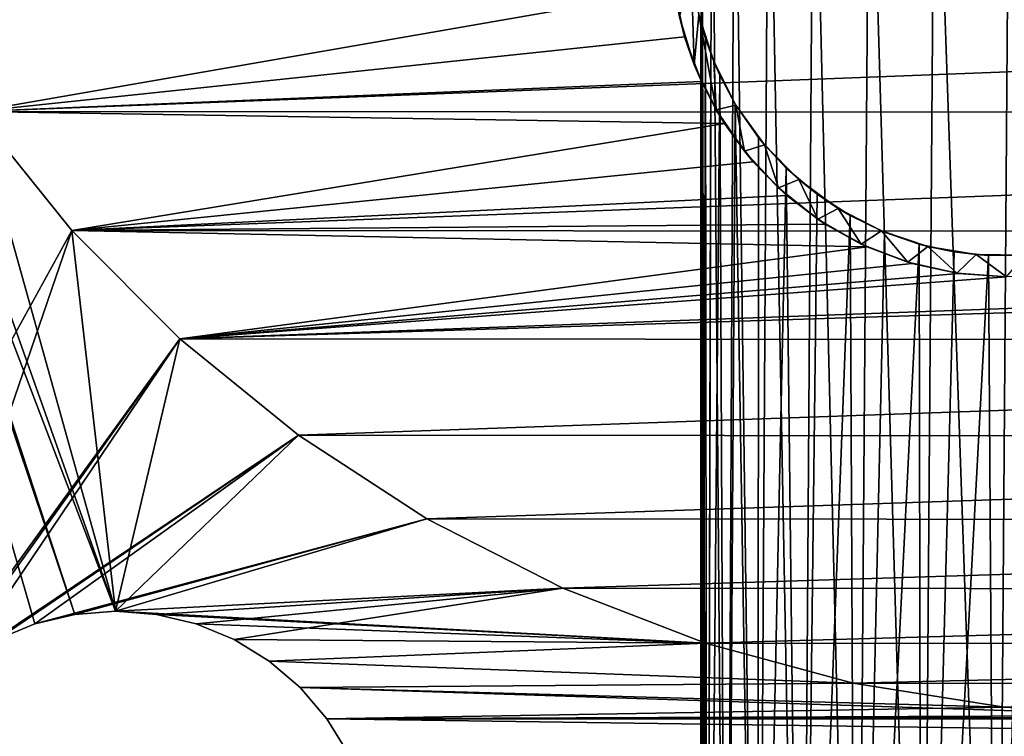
# Model space of a CAD drawing. Header units: millimetres. Extents: x 94.7 to 114.7, y -1235.4 to -1202.9.
# Tile 3 of 23: x 97.2 to 101.9, y -1231.8 to -1228.3. Entities that reach past the tile are written whole.
import ezdxf

# ---------------------------------------------------------------- set-up
doc = ezdxf.new("R2010")
doc.units = ezdxf.units.MM
doc.header["$LTSCALE"] = 65.185185
for name, color, linetype in [('1', 7, 'CONTINUOUS'), ('10', 7, 'CONTINUOUS'), ('11', 7, 'CONTINUOUS'), ('2', 7, 'CONTINUOUS'), ('26', 7, 'CONTINUOUS'), ('31', 7, 'CONTINUOUS'), ('35', 7, 'CONTINUOUS'), ('37', 7, 'CONTINUOUS')]:
    doc.layers.add(name, color=color, linetype=linetype)

msp = doc.modelspace()

# ---------------------------------------------------------------- linework, layer by layer
at = {"layer": '1', "linetype": 'Continuous'}
for points in [[(96.0258, -1226.8156, 2055.5234), (96.2873, -1227.4989, 2055.5234), (97.49, -1231.1705, 2055.5234), (96.0258, -1226.8156, 2055.5234)], [(97.49, -1231.1705, 2055.5234), (97.2992, -1231.2163, 2055.5234), (96.0258, -1226.8156, 2055.5234), (97.49, -1231.1705, 2055.5234)], [(97.2992, -1231.2163, 2055.5234), (97.118, -1231.2914, 2055.5234), (96.0258, -1226.8156, 2055.5234), (97.2992, -1231.2163, 2055.5234)], [(97.6855, -1231.1551, 2055.5234), (97.49, -1231.1705, 2055.5234), (96.2873, -1227.4989, 2055.5234), (97.6855, -1231.1551, 2055.5234)], [(96.6189, -1228.1512, 2055.5234), (97.6855, -1231.1551, 2055.5234), (96.2873, -1227.4989, 2055.5234), (96.6189, -1228.1512, 2055.5234)], [(97.0167, -1228.7653, 2055.5234), (97.6855, -1231.1551, 2055.5234), (96.6189, -1228.1512, 2055.5234), (97.0167, -1228.7653, 2055.5234)], [(97.4765, -1229.3345, 2055.5234), (97.6855, -1231.1551, 2055.5234), (97.0167, -1228.7653, 2055.5234), (97.4765, -1229.3345, 2055.5234)], [(97.9933, -1229.8525, 2055.5234), (97.6855, -1231.1551, 2055.5234), (97.4765, -1229.3345, 2055.5234), (97.9933, -1229.8525, 2055.5234)], [(98.5614, -1230.3137, 2055.5234), (97.6855, -1231.1551, 2055.5234), (97.9933, -1229.8525, 2055.5234), (98.5614, -1230.3137, 2055.5234)], [(99.1745, -1230.713, 2055.5234), (97.6855, -1231.1551, 2055.5234), (98.5614, -1230.3137, 2055.5234), (99.1745, -1230.713, 2055.5234)], [(99.826, -1231.046, 2055.5234), (97.6855, -1231.1551, 2055.5234), (99.1745, -1230.713, 2055.5234), (99.826, -1231.046, 2055.5234)], [(100.5088, -1231.3092, 2055.5234), (97.6855, -1231.1551, 2055.5234), (99.826, -1231.046, 2055.5234), (100.5088, -1231.3092, 2055.5234)], [(97.881, -1231.1705, 2055.5234), (97.6855, -1231.1551, 2055.5234), (100.5088, -1231.3092, 2055.5234), (97.881, -1231.1705, 2055.5234)], [(98.0718, -1231.2163, 2055.5234), (97.881, -1231.1705, 2055.5234), (100.5088, -1231.3092, 2055.5234), (98.0718, -1231.2163, 2055.5234)], [(98.253, -1231.2914, 2055.5234), (98.0718, -1231.2163, 2055.5234), (100.5088, -1231.3092, 2055.5234), (98.253, -1231.2914, 2055.5234)], [(98.4202, -1231.3938, 2055.5234), (98.253, -1231.2914, 2055.5234), (100.5088, -1231.3092, 2055.5234), (98.4202, -1231.3938, 2055.5234)], [(101.2153, -1231.4996, 2055.5234), (98.4202, -1231.3938, 2055.5234), (100.5088, -1231.3092, 2055.5234), (101.2153, -1231.4996, 2055.5234)], [(98.5694, -1231.5212, 2055.5234), (98.4202, -1231.3938, 2055.5234), (101.2153, -1231.4996, 2055.5234), (98.5694, -1231.5212, 2055.5234)], [(101.9378, -1231.6152, 2055.5234), (98.5694, -1231.5212, 2055.5234), (101.2153, -1231.4996, 2055.5234), (101.9378, -1231.6152, 2055.5234)], [(102.6684, -1231.6546, 2055.5234), (98.5694, -1231.5212, 2055.5234), (101.9378, -1231.6152, 2055.5234), (102.6684, -1231.6546, 2055.5234)], [(98.6968, -1231.6704, 2055.5234), (98.5694, -1231.5212, 2055.5234), (102.6684, -1231.6546, 2055.5234), (98.6968, -1231.6704, 2055.5234)], [(110.6742, -1231.6704, 2055.5234), (98.6968, -1231.6704, 2055.5234), (102.6684, -1231.6546, 2055.5234), (110.6742, -1231.6704, 2055.5234)], [(110.6742, -1231.6704, 2055.5234), (110.5717, -1231.8376, 2055.5234), (98.6968, -1231.6704, 2055.5234), (110.6742, -1231.6704, 2055.5234)], [(98.6968, -1231.6704, 2055.5234), (110.5717, -1231.8376, 2055.5234), (98.7992, -1231.8376, 2055.5234), (98.6968, -1231.6704, 2055.5234)]]:
    msp.add_3dface(points, dxfattribs=at)
at = {"layer": '10', "linetype": 'Continuous'}
for points in [[(96.6189, -1228.1512, 2817.2234), (97.0167, -1228.7653, 2817.2234), (100.359, -1228.1834, 2817.2234), (96.6189, -1228.1512, 2817.2234)], [(100.359, -1228.1834, 2817.2234), (97.0167, -1228.7653, 2817.2234), (100.4079, -1228.407, 2817.2234), (100.359, -1228.1834, 2817.2234)], [(100.4079, -1228.407, 2817.2234), (97.0167, -1228.7653, 2817.2234), (100.4882, -1228.6213, 2817.2234), (100.4079, -1228.407, 2817.2234)], [(100.4882, -1228.6213, 2817.2234), (97.0167, -1228.7653, 2817.2234), (100.5982, -1228.822, 2817.2234), (100.4882, -1228.6213, 2817.2234)], [(97.0167, -1228.7653, 2817.2234), (97.4765, -1229.3345, 2817.2234), (100.5982, -1228.822, 2817.2234), (97.0167, -1228.7653, 2817.2234)], [(100.5982, -1228.822, 2817.2234), (97.4765, -1229.3345, 2817.2234), (100.7356, -1229.005, 2817.2234), (100.5982, -1228.822, 2817.2234)], [(100.7356, -1229.005, 2817.2234), (97.4765, -1229.3345, 2817.2234), (100.8977, -1229.1666, 2817.2234), (100.7356, -1229.005, 2817.2234)], [(100.8977, -1229.1666, 2817.2234), (97.4765, -1229.3345, 2817.2234), (101.0812, -1229.3034, 2817.2234), (100.8977, -1229.1666, 2817.2234)], [(101.0812, -1229.3034, 2817.2234), (97.4765, -1229.3345, 2817.2234), (101.2823, -1229.4126, 2817.2234), (101.0812, -1229.3034, 2817.2234)], [(97.4765, -1229.3345, 2817.2234), (97.9933, -1229.8525, 2817.2234), (101.2823, -1229.4126, 2817.2234), (97.4765, -1229.3345, 2817.2234)], [(101.2823, -1229.4126, 2817.2234), (97.9933, -1229.8525, 2817.2234), (101.4969, -1229.4922, 2817.2234), (101.2823, -1229.4126, 2817.2234)], [(101.4969, -1229.4922, 2817.2234), (97.9933, -1229.8525, 2817.2234), (101.7207, -1229.5403, 2817.2234), (101.4969, -1229.4922, 2817.2234)], [(101.7207, -1229.5403, 2817.2234), (97.9933, -1229.8525, 2817.2234), (101.949, -1229.556, 2817.2234), (101.7207, -1229.5403, 2817.2234)], [(97.9933, -1229.8525, 2817.2234), (111.3611, -1229.8618, 2817.2234), (107.449, -1229.5542, 2817.2234), (97.9933, -1229.8525, 2817.2234)], [(101.949, -1229.556, 2817.2234), (97.9933, -1229.8525, 2817.2234), (107.449, -1229.5542, 2817.2234), (101.949, -1229.556, 2817.2234)], [(98.5614, -1230.3137, 2817.2234), (111.3611, -1229.8618, 2817.2234), (97.9933, -1229.8525, 2817.2234), (98.5614, -1230.3137, 2817.2234)], [(110.7904, -1230.3228, 2817.2234), (111.3611, -1229.8618, 2817.2234), (98.5614, -1230.3137, 2817.2234), (110.7904, -1230.3228, 2817.2234)], [(99.1745, -1230.713, 2817.2234), (110.7904, -1230.3228, 2817.2234), (98.5614, -1230.3137, 2817.2234), (99.1745, -1230.713, 2817.2234)], [(110.1745, -1230.7216, 2817.2234), (110.7904, -1230.3228, 2817.2234), (99.1745, -1230.713, 2817.2234), (110.1745, -1230.7216, 2817.2234)], [(99.826, -1231.046, 2817.2234), (110.1745, -1230.7216, 2817.2234), (99.1745, -1230.713, 2817.2234), (99.826, -1231.046, 2817.2234)], [(109.5203, -1231.0538, 2817.2234), (110.1745, -1230.7216, 2817.2234), (99.826, -1231.046, 2817.2234), (109.5203, -1231.0538, 2817.2234)], [(100.5087, -1231.3092, 2817.2234), (109.5203, -1231.0538, 2817.2234), (99.826, -1231.046, 2817.2234), (100.5087, -1231.3092, 2817.2234)], [(108.835, -1231.3158, 2817.2234), (109.5203, -1231.0538, 2817.2234), (100.5087, -1231.3092, 2817.2234), (108.835, -1231.3158, 2817.2234)], [(101.2153, -1231.4996, 2817.2234), (108.835, -1231.3158, 2817.2234), (100.5087, -1231.3092, 2817.2234), (101.2153, -1231.4996, 2817.2234)], [(108.126, -1231.5046, 2817.2234), (108.835, -1231.3158, 2817.2234), (101.2153, -1231.4996, 2817.2234), (108.126, -1231.5046, 2817.2234)], [(101.9378, -1231.6152, 2817.2234), (108.126, -1231.5046, 2817.2234), (101.2153, -1231.4996, 2817.2234), (101.9378, -1231.6152, 2817.2234)]]:
    msp.add_3dface(points, dxfattribs=at)
at = {"layer": '11', "linetype": 'Continuous'}
for points in [[(97.0167, -1228.7653, 2056.8234), (96.6189, -1228.1512, 2056.8234), (112.7432, -1228.159, 2056.8234), (97.0167, -1228.7653, 2056.8234)], [(112.3429, -1228.7739, 2056.8234), (97.0167, -1228.7653, 2056.8234), (112.7432, -1228.159, 2056.8234), (112.3429, -1228.7739, 2056.8234)], [(97.4765, -1229.3345, 2056.8234), (97.0167, -1228.7653, 2056.8234), (112.3429, -1228.7739, 2056.8234), (97.4765, -1229.3345, 2056.8234)], [(111.8806, -1229.3436, 2056.8234), (97.4765, -1229.3345, 2056.8234), (112.3429, -1228.7739, 2056.8234), (111.8806, -1229.3436, 2056.8234)], [(97.9933, -1229.8525, 2056.8234), (97.4765, -1229.3345, 2056.8234), (111.8806, -1229.3436, 2056.8234), (97.9933, -1229.8525, 2056.8234)], [(111.3611, -1229.8618, 2056.8234), (97.9933, -1229.8525, 2056.8234), (111.8806, -1229.3436, 2056.8234), (111.3611, -1229.8618, 2056.8234)], [(98.5614, -1230.3137, 2056.8234), (97.9933, -1229.8525, 2056.8234), (111.3611, -1229.8618, 2056.8234), (98.5614, -1230.3137, 2056.8234)], [(110.7904, -1230.3228, 2056.8234), (98.5614, -1230.3137, 2056.8234), (111.3611, -1229.8618, 2056.8234), (110.7904, -1230.3228, 2056.8234)], [(99.1745, -1230.713, 2056.8234), (98.5614, -1230.3137, 2056.8234), (110.7904, -1230.3228, 2056.8234), (99.1745, -1230.713, 2056.8234)], [(110.1745, -1230.7216, 2056.8234), (99.1745, -1230.713, 2056.8234), (110.7904, -1230.3228, 2056.8234), (110.1745, -1230.7216, 2056.8234)], [(99.826, -1231.046, 2056.8234), (99.1745, -1230.713, 2056.8234), (110.1745, -1230.7216, 2056.8234), (99.826, -1231.046, 2056.8234)], [(109.5203, -1231.0538, 2056.8234), (99.826, -1231.046, 2056.8234), (110.1745, -1230.7216, 2056.8234), (109.5203, -1231.0538, 2056.8234)], [(100.5087, -1231.3092, 2056.8234), (99.826, -1231.046, 2056.8234), (109.5203, -1231.0538, 2056.8234), (100.5087, -1231.3092, 2056.8234)], [(108.835, -1231.3158, 2056.8234), (100.5087, -1231.3092, 2056.8234), (109.5203, -1231.0538, 2056.8234), (108.835, -1231.3158, 2056.8234)], [(101.2153, -1231.4996, 2056.8234), (100.5087, -1231.3092, 2056.8234), (108.835, -1231.3158, 2056.8234), (101.2153, -1231.4996, 2056.8234)], [(108.126, -1231.5046, 2056.8234), (101.2153, -1231.4996, 2056.8234), (108.835, -1231.3158, 2056.8234), (108.126, -1231.5046, 2056.8234)], [(101.9378, -1231.6152, 2056.8234), (101.2153, -1231.4996, 2056.8234), (108.126, -1231.5046, 2056.8234), (101.9378, -1231.6152, 2056.8234)]]:
    msp.add_3dface(points, dxfattribs=at)
at = {"layer": '2', "linetype": 'Continuous'}
for points in [[(97.4765, -1229.3345, 2818.5234), (97.0167, -1228.7653, 2818.5234), (94.6855, -1234.4051, 2818.5234), (97.4765, -1229.3345, 2818.5234)], [(94.6855, -1234.4051, 2818.5234), (96.6742, -1231.6704, 2818.5234), (97.4765, -1229.3345, 2818.5234), (94.6855, -1234.4051, 2818.5234)], [(97.9933, -1229.8525, 2818.5234), (97.4765, -1229.3345, 2818.5234), (96.6742, -1231.6704, 2818.5234), (97.9933, -1229.8525, 2818.5234)], [(96.6742, -1231.6704, 2818.5234), (96.8016, -1231.5212, 2818.5234), (97.9933, -1229.8525, 2818.5234), (96.6742, -1231.6704, 2818.5234)], [(96.8016, -1231.5212, 2818.5234), (96.9508, -1231.3938, 2818.5234), (97.9933, -1229.8525, 2818.5234), (96.8016, -1231.5212, 2818.5234)], [(97.9933, -1229.8525, 2818.5234), (96.9508, -1231.3938, 2818.5234), (98.5614, -1230.3137, 2818.5234), (97.9933, -1229.8525, 2818.5234)], [(96.9508, -1231.3938, 2818.5234), (97.118, -1231.2914, 2818.5234), (98.5614, -1230.3137, 2818.5234), (96.9508, -1231.3938, 2818.5234)], [(97.118, -1231.2914, 2818.5234), (97.2992, -1231.2163, 2818.5234), (98.5614, -1230.3137, 2818.5234), (97.118, -1231.2914, 2818.5234)], [(98.5614, -1230.3137, 2818.5234), (97.2992, -1231.2163, 2818.5234), (99.1745, -1230.713, 2818.5234), (98.5614, -1230.3137, 2818.5234)], [(97.2992, -1231.2163, 2818.5234), (97.49, -1231.1705, 2818.5234), (99.1745, -1230.713, 2818.5234), (97.2992, -1231.2163, 2818.5234)], [(97.49, -1231.1705, 2818.5234), (97.6855, -1231.1551, 2818.5234), (99.1745, -1230.713, 2818.5234), (97.49, -1231.1705, 2818.5234)], [(99.1745, -1230.713, 2818.5234), (97.6855, -1231.1551, 2818.5234), (99.826, -1231.046, 2818.5234), (99.1745, -1230.713, 2818.5234)], [(97.6855, -1231.1551, 2818.5234), (97.881, -1231.1705, 2818.5234), (99.826, -1231.046, 2818.5234), (97.6855, -1231.1551, 2818.5234)], [(97.881, -1231.1705, 2818.5234), (98.0718, -1231.2163, 2818.5234), (99.826, -1231.046, 2818.5234), (97.881, -1231.1705, 2818.5234)], [(98.0718, -1231.2163, 2818.5234), (98.253, -1231.2914, 2818.5234), (99.826, -1231.046, 2818.5234), (98.0718, -1231.2163, 2818.5234)], [(99.826, -1231.046, 2818.5234), (98.253, -1231.2914, 2818.5234), (100.5088, -1231.3092, 2818.5234), (99.826, -1231.046, 2818.5234)], [(98.253, -1231.2914, 2818.5234), (98.4202, -1231.3938, 2818.5234), (100.5088, -1231.3092, 2818.5234), (98.253, -1231.2914, 2818.5234)], [(100.5088, -1231.3092, 2818.5234), (98.4202, -1231.3938, 2818.5234), (101.2153, -1231.4996, 2818.5234), (100.5088, -1231.3092, 2818.5234)], [(98.4202, -1231.3938, 2818.5234), (98.5694, -1231.5212, 2818.5234), (101.2153, -1231.4996, 2818.5234), (98.4202, -1231.3938, 2818.5234)], [(101.2153, -1231.4996, 2818.5234), (98.5694, -1231.5212, 2818.5234), (101.9378, -1231.6152, 2818.5234), (101.2153, -1231.4996, 2818.5234)], [(98.5694, -1231.5212, 2818.5234), (98.6968, -1231.6704, 2818.5234), (101.9378, -1231.6152, 2818.5234), (98.5694, -1231.5212, 2818.5234)], [(101.9378, -1231.6152, 2818.5234), (98.6968, -1231.6704, 2818.5234), (102.6684, -1231.6546, 2818.5234), (101.9378, -1231.6152, 2818.5234)], [(102.6684, -1231.6546, 2818.5234), (98.6968, -1231.6704, 2818.5234), (106.6684, -1231.6556, 2818.5234), (102.6684, -1231.6546, 2818.5234)], [(98.6968, -1231.6704, 2818.5234), (110.6742, -1231.6704, 2818.5234), (106.6684, -1231.6556, 2818.5234), (98.6968, -1231.6704, 2818.5234)], [(98.6968, -1231.6704, 2818.5234), (98.7992, -1231.8376, 2818.5234), (110.6742, -1231.6704, 2818.5234), (98.6968, -1231.6704, 2818.5234)], [(110.6742, -1231.6704, 2818.5234), (98.7992, -1231.8376, 2818.5234), (110.5717, -1231.8376, 2818.5234), (110.6742, -1231.6704, 2818.5234)]]:
    msp.add_3dface(points, dxfattribs=at)
at = {"layer": '26', "linetype": 'Continuous'}
for points in [[(100.359, -1228.1834, 2817.2234), (100.4079, -1228.407, 2817.2234), (100.3831, -1228.3124, 2802.2234), (100.359, -1228.1834, 2817.2234)], [(100.3831, -1228.3124, 2802.2234), (100.4079, -1228.407, 2817.2234), (100.4541, -1228.5413, 2802.2234), (100.3831, -1228.3124, 2802.2234)], [(100.4079, -1228.407, 2817.2234), (100.4882, -1228.6213, 2817.2234), (100.4541, -1228.5413, 2802.2234), (100.4079, -1228.407, 2817.2234)], [(100.4541, -1228.5413, 2802.2234), (100.4882, -1228.6213, 2817.2234), (100.5585, -1228.7572, 2802.2234), (100.4541, -1228.5413, 2802.2234)], [(100.4882, -1228.6213, 2817.2234), (100.5982, -1228.822, 2817.2234), (100.5585, -1228.7572, 2802.2234), (100.4882, -1228.6213, 2817.2234)], [(100.5585, -1228.7572, 2802.2234), (100.5982, -1228.822, 2817.2234), (100.6939, -1228.955, 2802.2234), (100.5585, -1228.7572, 2802.2234)], [(100.5982, -1228.822, 2817.2234), (100.7356, -1229.005, 2817.2234), (100.6939, -1228.955, 2802.2234), (100.5982, -1228.822, 2817.2234)], [(100.6939, -1228.955, 2802.2234), (100.7356, -1229.005, 2817.2234), (100.8572, -1229.1304, 2802.2234), (100.6939, -1228.955, 2802.2234)], [(100.7356, -1229.005, 2817.2234), (100.8977, -1229.1666, 2817.2234), (100.8572, -1229.1304, 2802.2234), (100.7356, -1229.005, 2817.2234)], [(100.8572, -1229.1304, 2802.2234), (100.8977, -1229.1666, 2817.2234), (101.045, -1229.2795, 2802.2234), (100.8572, -1229.1304, 2802.2234)], [(100.8977, -1229.1666, 2817.2234), (101.0812, -1229.3034, 2817.2234), (101.045, -1229.2795, 2802.2234), (100.8977, -1229.1666, 2817.2234)], [(101.045, -1229.2795, 2802.2234), (101.0812, -1229.3034, 2817.2234), (101.2528, -1229.3989, 2802.2234), (101.045, -1229.2795, 2802.2234)], [(101.0812, -1229.3034, 2817.2234), (101.2823, -1229.4126, 2817.2234), (101.2528, -1229.3989, 2802.2234), (101.0812, -1229.3034, 2817.2234)], [(101.2528, -1229.3989, 2802.2234), (101.2823, -1229.4126, 2817.2234), (101.4761, -1229.4859, 2802.2234), (101.2528, -1229.3989, 2802.2234)], [(101.2823, -1229.4126, 2817.2234), (101.4969, -1229.4922, 2817.2234), (101.4761, -1229.4859, 2802.2234), (101.2823, -1229.4126, 2817.2234)], [(101.4761, -1229.4859, 2802.2234), (101.4969, -1229.4922, 2817.2234), (101.7099, -1229.5387, 2802.2234), (101.4761, -1229.4859, 2802.2234)], [(101.4969, -1229.4922, 2817.2234), (101.7207, -1229.5403, 2817.2234), (101.7099, -1229.5387, 2802.2234), (101.4969, -1229.4922, 2817.2234)], [(101.7207, -1229.5403, 2817.2234), (101.949, -1229.556, 2817.2234), (101.7099, -1229.5387, 2802.2234), (101.7207, -1229.5403, 2817.2234)], [(101.7099, -1229.5387, 2802.2234), (101.949, -1229.556, 2817.2234), (101.949, -1229.556, 2802.2234), (101.7099, -1229.5387, 2802.2234)]]:
    msp.add_3dface(points, dxfattribs=at)
at = {"layer": '31', "linetype": 'Continuous'}
for points in [[(100.3831, -1228.3124, 2802.2234), (100.4541, -1228.5413, 2802.2234), (100.4401, -1228.072, 2802.2234), (100.3831, -1228.3124, 2802.2234)], [(100.4401, -1228.072, 2802.2234), (100.4541, -1228.5413, 2802.2234), (100.4764, -1228.303, 2802.2234), (100.4401, -1228.072, 2802.2234)], [(100.4541, -1228.5413, 2802.2234), (100.5585, -1228.7572, 2802.2234), (100.4764, -1228.303, 2802.2234), (100.4541, -1228.5413, 2802.2234)], [(100.4764, -1228.303, 2802.2234), (100.5585, -1228.7572, 2802.2234), (100.5482, -1228.5255, 2802.2234), (100.4764, -1228.303, 2802.2234)], [(100.5482, -1228.5255, 2802.2234), (100.5585, -1228.7572, 2802.2234), (100.6536, -1228.7341, 2802.2234), (100.5482, -1228.5255, 2802.2234)], [(100.5585, -1228.7572, 2802.2234), (100.6939, -1228.955, 2802.2234), (100.6536, -1228.7341, 2802.2234), (100.5585, -1228.7572, 2802.2234)], [(100.6536, -1228.7341, 2802.2234), (100.6939, -1228.955, 2802.2234), (100.7903, -1228.9239, 2802.2234), (100.6536, -1228.7341, 2802.2234)], [(100.6939, -1228.955, 2802.2234), (100.8572, -1229.1304, 2802.2234), (100.7903, -1228.9239, 2802.2234), (100.6939, -1228.955, 2802.2234)], [(100.7903, -1228.9239, 2802.2234), (100.8572, -1229.1304, 2802.2234), (100.9547, -1229.0901, 2802.2234), (100.7903, -1228.9239, 2802.2234)], [(100.8572, -1229.1304, 2802.2234), (101.045, -1229.2795, 2802.2234), (100.9547, -1229.0901, 2802.2234), (100.8572, -1229.1304, 2802.2234)], [(100.9547, -1229.0901, 2802.2234), (101.045, -1229.2795, 2802.2234), (101.143, -1229.2287, 2802.2234), (100.9547, -1229.0901, 2802.2234)], [(101.045, -1229.2795, 2802.2234), (101.2528, -1229.3989, 2802.2234), (101.143, -1229.2287, 2802.2234), (101.045, -1229.2795, 2802.2234)], [(101.143, -1229.2287, 2802.2234), (101.2528, -1229.3989, 2802.2234), (101.3505, -1229.3364, 2802.2234), (101.143, -1229.2287, 2802.2234)], [(101.2528, -1229.3989, 2802.2234), (101.4761, -1229.4859, 2802.2234), (101.3505, -1229.3364, 2802.2234), (101.2528, -1229.3989, 2802.2234)], [(101.3505, -1229.3364, 2802.2234), (101.4761, -1229.4859, 2802.2234), (101.5723, -1229.4105, 2802.2234), (101.3505, -1229.3364, 2802.2234)], [(101.4761, -1229.4859, 2802.2234), (101.7099, -1229.5387, 2802.2234), (101.5723, -1229.4105, 2802.2234), (101.4761, -1229.4859, 2802.2234)], [(101.5723, -1229.4105, 2802.2234), (101.7099, -1229.5387, 2802.2234), (101.8028, -1229.4492, 2802.2234), (101.5723, -1229.4105, 2802.2234)], [(101.7099, -1229.5387, 2802.2234), (101.949, -1229.556, 2802.2234), (101.8028, -1229.4492, 2802.2234), (101.7099, -1229.5387, 2802.2234)], [(101.8028, -1229.4492, 2802.2234), (101.949, -1229.556, 2802.2234), (102.0366, -1229.4517, 2802.2234), (101.8028, -1229.4492, 2802.2234)]]:
    msp.add_3dface(points, dxfattribs=at)
at = {"layer": '35', "linetype": 'Continuous'}
for points in [[(100.448, -1228.1488, 2793.5234), (100.4764, -1228.303, 2802.2234), (100.4855, -1228.3392, 2793.5234), (100.448, -1228.1488, 2793.5234)], [(100.4764, -1228.303, 2802.2234), (100.5482, -1228.5255, 2802.2234), (100.4855, -1228.3392, 2793.5234), (100.4764, -1228.303, 2802.2234)], [(100.4855, -1228.3392, 2793.5234), (100.5482, -1228.5255, 2802.2234), (100.4874, -1228.3465, 2793.6514), (100.4855, -1228.3392, 2793.5234)], [(100.4874, -1228.3465, 2793.6514), (100.5482, -1228.5255, 2802.2234), (100.4942, -1228.3706, 2793.7933), (100.4874, -1228.3465, 2793.6514)], [(100.4942, -1228.3706, 2793.7933), (100.5482, -1228.5255, 2802.2234), (100.5081, -1228.416, 2793.9582), (100.4942, -1228.3706, 2793.7933)], [(100.5081, -1228.416, 2793.9582), (100.5482, -1228.5255, 2802.2234), (100.5334, -1228.4883, 2794.1562), (100.5081, -1228.416, 2793.9582)], [(100.5334, -1228.4883, 2794.1562), (100.5482, -1228.5255, 2802.2234), (100.5772, -1228.5916, 2794.3964), (100.5334, -1228.4883, 2794.1562)], [(100.5482, -1228.5255, 2802.2234), (100.6536, -1228.7341, 2802.2234), (100.5772, -1228.5916, 2794.3964), (100.5482, -1228.5255, 2802.2234)], [(100.5772, -1228.5916, 2794.3964), (100.6536, -1228.7341, 2802.2234), (100.6507, -1228.7293, 2794.6899), (100.5772, -1228.5916, 2794.3964)], [(100.6507, -1228.7293, 2794.6899), (100.6536, -1228.7341, 2802.2234), (100.762, -1228.8895, 2795.0222), (100.6507, -1228.7293, 2794.6899)], [(100.6536, -1228.7341, 2802.2234), (100.7903, -1228.9239, 2802.2234), (100.762, -1228.8895, 2795.0222), (100.6536, -1228.7341, 2802.2234)], [(100.762, -1228.8895, 2795.0222), (100.7903, -1228.9239, 2802.2234), (100.8948, -1229.0354, 2795.3319), (100.762, -1228.8895, 2795.0222)], [(100.7903, -1228.9239, 2802.2234), (100.9547, -1229.0901, 2802.2234), (100.8948, -1229.0354, 2795.3319), (100.7903, -1228.9239, 2802.2234)], [(100.8948, -1229.0354, 2795.3319), (100.9547, -1229.0901, 2802.2234), (101.043, -1229.1607, 2795.6143), (100.8948, -1229.0354, 2795.3319)], [(100.9547, -1229.0901, 2802.2234), (101.143, -1229.2287, 2802.2234), (101.043, -1229.1607, 2795.6143), (100.9547, -1229.0901, 2802.2234)], [(101.043, -1229.1607, 2795.6143), (101.143, -1229.2287, 2802.2234), (101.201, -1229.263, 2795.8683), (101.043, -1229.1607, 2795.6143)], [(101.143, -1229.2287, 2802.2234), (101.3505, -1229.3364, 2802.2234), (101.201, -1229.263, 2795.8683), (101.143, -1229.2287, 2802.2234)], [(101.201, -1229.263, 2795.8683), (101.3505, -1229.3364, 2802.2234), (101.3646, -1229.3422, 2796.0947), (101.201, -1229.263, 2795.8683)], [(101.3505, -1229.3364, 2802.2234), (101.5723, -1229.4105, 2802.2234), (101.3646, -1229.3422, 2796.0947), (101.3505, -1229.3364, 2802.2234)], [(101.3646, -1229.3422, 2796.0947), (101.5723, -1229.4105, 2802.2234), (101.5308, -1229.3995, 2796.2961), (101.3646, -1229.3422, 2796.0947)], [(101.5308, -1229.3995, 2796.2961), (101.5723, -1229.4105, 2802.2234), (101.6972, -1229.4361, 2796.4747), (101.5308, -1229.3995, 2796.2961)], [(101.5723, -1229.4105, 2802.2234), (101.8028, -1229.4492, 2802.2234), (101.6972, -1229.4361, 2796.4747), (101.5723, -1229.4105, 2802.2234)], [(101.6972, -1229.4361, 2796.4747), (101.8028, -1229.4492, 2802.2234), (101.8614, -1229.4533, 2796.6321), (101.6972, -1229.4361, 2796.4747)], [(101.8028, -1229.4492, 2802.2234), (102.0366, -1229.4517, 2802.2234), (101.8614, -1229.4533, 2796.6321), (101.8028, -1229.4492, 2802.2234)], [(101.8614, -1229.4533, 2796.6321), (102.0366, -1229.4517, 2802.2234), (102.0218, -1229.4526, 2796.7706), (101.8614, -1229.4533, 2796.6321)]]:
    msp.add_3dface(points, dxfattribs=at)
at = {"layer": '37', "linetype": 'Continuous'}
for points in [[(100.4855, -1227.5711, 2793.5234), (100.5161, -1235.4051, 2793.0171), (100.4893, -1226.9051, 2793.3456), (100.4855, -1227.5711, 2793.5234)], [(100.5161, -1235.4051, 2793.0171), (100.5391, -1226.9051, 2792.8546), (100.4893, -1226.9051, 2793.3456), (100.5161, -1235.4051, 2793.0171)], [(100.5161, -1235.4051, 2793.0171), (100.6075, -1235.4051, 2792.5183), (100.5391, -1226.9051, 2792.8546), (100.5161, -1235.4051, 2793.0171)], [(100.6075, -1235.4051, 2792.5183), (100.6461, -1226.9051, 2792.3729), (100.5391, -1226.9051, 2792.8546), (100.6075, -1235.4051, 2792.5183)], [(100.6075, -1235.4051, 2792.5183), (100.7584, -1235.4051, 2792.034), (100.6461, -1226.9051, 2792.3729), (100.6075, -1235.4051, 2792.5183)], [(100.7584, -1235.4051, 2792.034), (100.809, -1226.9051, 2791.907), (100.6461, -1226.9051, 2792.3729), (100.7584, -1235.4051, 2792.034)], [(100.7584, -1235.4051, 2792.034), (100.9666, -1235.4051, 2791.5715), (100.809, -1226.9051, 2791.907), (100.7584, -1235.4051, 2792.034)], [(100.9666, -1235.4051, 2791.5715), (101.0254, -1226.9051, 2791.4634), (100.809, -1226.9051, 2791.907), (100.9666, -1235.4051, 2791.5715)], [(100.9666, -1235.4051, 2791.5715), (101.229, -1235.4051, 2791.1375), (101.0254, -1226.9051, 2791.4634), (100.9666, -1235.4051, 2791.5715)], [(101.229, -1235.4051, 2791.1375), (101.2923, -1226.9051, 2791.0483), (101.0254, -1226.9051, 2791.4634), (101.229, -1235.4051, 2791.1375)], [(101.229, -1235.4051, 2791.1375), (101.5417, -1235.4051, 2790.7383), (101.2923, -1226.9051, 2791.0483), (101.229, -1235.4051, 2791.1375)], [(101.5417, -1235.4051, 2790.7383), (101.606, -1226.9051, 2790.6673), (101.2923, -1226.9051, 2791.0483), (101.5417, -1235.4051, 2790.7383)], [(101.5417, -1235.4051, 2790.7383), (101.9004, -1235.4051, 2790.3796), (101.606, -1226.9051, 2790.6673), (101.5417, -1235.4051, 2790.7383)], [(101.9004, -1235.4051, 2790.3796), (101.9623, -1226.9051, 2790.3258), (101.606, -1226.9051, 2790.6673), (101.9004, -1235.4051, 2790.3796)], [(101.9004, -1235.4051, 2790.3796), (102.2996, -1235.4051, 2790.0669), (101.9623, -1226.9051, 2790.3258), (101.9004, -1235.4051, 2790.3796)], [(100.5161, -1235.4051, 2793.0171), (100.4855, -1227.5711, 2793.5234), (100.4855, -1228.3392, 2793.5234), (100.5161, -1235.4051, 2793.0171)], [(100.4855, -1235.4051, 2793.5234), (100.5161, -1235.4051, 2793.0171), (100.4855, -1228.3392, 2793.5234), (100.4855, -1235.4051, 2793.5234)], [(100.4855, -1235.4051, 2793.5234), (100.4855, -1228.3392, 2793.5234), (100.4874, -1228.3465, 2793.6514), (100.4855, -1235.4051, 2793.5234)], [(100.4855, -1235.4051, 2793.5234), (100.4874, -1228.3465, 2793.6514), (100.4942, -1228.3706, 2793.7933), (100.4855, -1235.4051, 2793.5234)], [(100.4855, -1235.4051, 2793.5234), (100.4942, -1228.3706, 2793.7933), (100.5081, -1228.416, 2793.9582), (100.4855, -1235.4051, 2793.5234)], [(100.5161, -1235.4051, 2794.0296), (100.4855, -1235.4051, 2793.5234), (100.5081, -1228.416, 2793.9582), (100.5161, -1235.4051, 2794.0296)], [(100.5161, -1235.4051, 2794.0296), (100.5081, -1228.416, 2793.9582), (100.5334, -1228.4883, 2794.1562), (100.5161, -1235.4051, 2794.0296)], [(100.5161, -1235.4051, 2794.0296), (100.5334, -1228.4883, 2794.1562), (100.5772, -1228.5916, 2794.3964), (100.5161, -1235.4051, 2794.0296)], [(100.6075, -1235.4051, 2794.5285), (100.5161, -1235.4051, 2794.0296), (100.5772, -1228.5916, 2794.3964), (100.6075, -1235.4051, 2794.5285)], [(100.6075, -1235.4051, 2794.5285), (100.5772, -1228.5916, 2794.3964), (100.6507, -1228.7293, 2794.6899), (100.6075, -1235.4051, 2794.5285)], [(100.7584, -1235.4051, 2795.0127), (100.6075, -1235.4051, 2794.5285), (100.6507, -1228.7293, 2794.6899), (100.7584, -1235.4051, 2795.0127)], [(100.7584, -1235.4051, 2795.0127), (100.6507, -1228.7293, 2794.6899), (100.762, -1228.8895, 2795.0222), (100.7584, -1235.4051, 2795.0127)], [(100.7584, -1235.4051, 2795.0127), (100.762, -1228.8895, 2795.0222), (100.8948, -1229.0354, 2795.3319), (100.7584, -1235.4051, 2795.0127)], [(100.9666, -1235.4051, 2795.4752), (100.7584, -1235.4051, 2795.0127), (100.8948, -1229.0354, 2795.3319), (100.9666, -1235.4051, 2795.4752)], [(100.9666, -1235.4051, 2795.4752), (100.8948, -1229.0354, 2795.3319), (101.043, -1229.1607, 2795.6143), (100.9666, -1235.4051, 2795.4752)], [(100.9666, -1235.4051, 2795.4752), (101.043, -1229.1607, 2795.6143), (101.201, -1229.263, 2795.8683), (100.9666, -1235.4051, 2795.4752)], [(101.229, -1235.4051, 2795.9092), (100.9666, -1235.4051, 2795.4752), (101.201, -1229.263, 2795.8683), (101.229, -1235.4051, 2795.9092)], [(101.229, -1235.4051, 2795.9092), (101.201, -1229.263, 2795.8683), (101.3646, -1229.3422, 2796.0947), (101.229, -1235.4051, 2795.9092)], [(101.229, -1235.4051, 2795.9092), (101.3646, -1229.3422, 2796.0947), (101.5308, -1229.3995, 2796.2961), (101.229, -1235.4051, 2795.9092)], [(101.5417, -1235.4051, 2796.3085), (101.229, -1235.4051, 2795.9092), (101.5308, -1229.3995, 2796.2961), (101.5417, -1235.4051, 2796.3085)], [(101.5417, -1235.4051, 2796.3085), (101.5308, -1229.3995, 2796.2961), (101.6972, -1229.4361, 2796.4747), (101.5417, -1235.4051, 2796.3085)], [(101.5417, -1235.4051, 2796.3085), (101.6972, -1229.4361, 2796.4747), (101.8614, -1229.4533, 2796.6321), (101.5417, -1235.4051, 2796.3085)], [(101.9004, -1235.4051, 2796.6671), (102.0218, -1229.4526, 2796.7706), (102.1774, -1229.4355, 2796.8923), (101.9004, -1235.4051, 2796.6671)], [(102.2996, -1235.4051, 2796.9799), (101.9004, -1235.4051, 2796.6671), (102.1774, -1229.4355, 2796.8923), (102.2996, -1235.4051, 2796.9799)], [(101.9004, -1235.4051, 2796.6671), (101.5417, -1235.4051, 2796.3085), (101.8614, -1229.4533, 2796.6321), (101.9004, -1235.4051, 2796.6671)], [(101.9004, -1235.4051, 2796.6671), (101.8614, -1229.4533, 2796.6321), (102.0218, -1229.4526, 2796.7706), (101.9004, -1235.4051, 2796.6671)]]:
    msp.add_3dface(points, dxfattribs=at)

doc.saveas('drawing.dxf')
